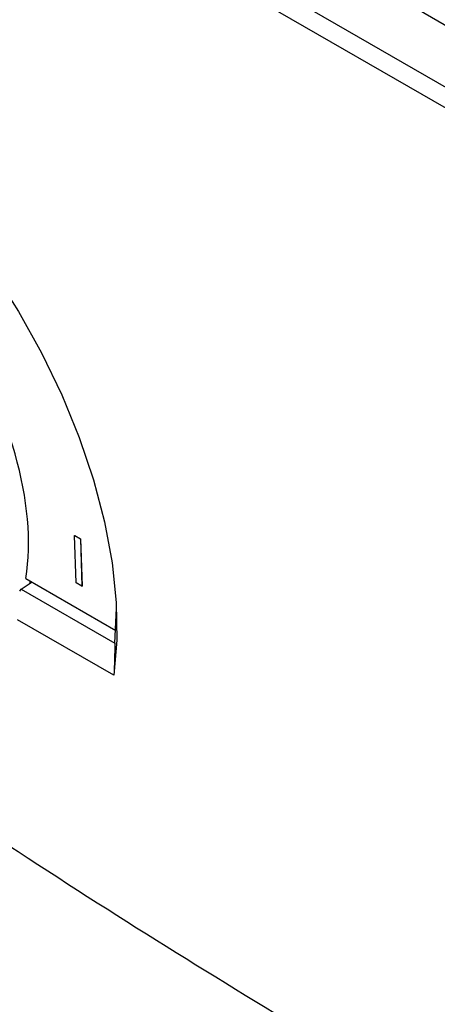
# Model space of a CAD drawing. Header units: millimetres. Extents: x -3.03 to 0.78, y -0.23 to 0.59.
# Tile 135 of 165: x 0.5366 to 0.5579, y 0.3279 to 0.378. Entities that reach past the tile are written whole.
import ezdxf

# ---------------------------------------------------------------- set-up
doc = ezdxf.new("R2010")
doc.units = ezdxf.units.MM

msp = doc.modelspace()

# ---------------------------------------------------------------- linework, layer by layer
at = {"color": 7, "linetype": 'Continuous', "lineweight": 25}
for p, q in [((0.512364, 0.401138), (0.606921, 0.346551)), ((0.606351, 0.34581), (0.511792, 0.400399)), ((0.539442, 0.351803), (0.539449, 0.351808)), ((0.539442, 0.351803), (0.539741, 0.351631)), ((0.539516, 0.349398), (0.539442, 0.351803)), ((0.539449, 0.351808), (0.539748, 0.351635)), ((0.539741, 0.351631), (0.539748, 0.351635)), ((0.539741, 0.351631), (0.539815, 0.349225)), ((0.539748, 0.351635), (0.539822, 0.34923)), ((0.536717, 0.349073), (0.53728, 0.349437)), ((0.536962, 0.349621), (0.541546, 0.346974)), ((0.539815, 0.349225), (0.539516, 0.349398)), ((0.539815, 0.349225), (0.539822, 0.34923)), ((0.536717, 0.349073), (0.541494, 0.346315)), ((0.541438, 0.344687), (0.536539, 0.347515))]:
    msp.add_line(p, q, dxfattribs=at)
at = {"color": 7, "linetype": 'Continuous', "lineweight": 25, "flags": 128}
for points in [[(0.520738, 0.377048), (0.52239, 0.376499), (0.524077, 0.375731), (0.525781, 0.374753), (0.527481, 0.373576), (0.52916, 0.372212), (0.530798, 0.370677), (0.532377, 0.368989), (0.533879, 0.367166), (0.535287, 0.365229), (0.536585, 0.3632), (0.537759, 0.361101), (0.538795, 0.358957), (0.539681, 0.356791), (0.540409, 0.354627), (0.540969, 0.352491), (0.541355, 0.350406), (0.541563, 0.348395), (0.541591, 0.346482), (0.541438, 0.344687)], [(0.541494, 0.346315), (0.541576, 0.348101), (0.541575, 0.348179)]]:
    msp.add_lwpolyline(points, dxfattribs=at)
at = {"color": 7, "linetype": 'Continuous', "lineweight": 25}
for centre, major_axis, ratio, start_param, end_param in [((0.526661, 0.357833), (-0.007747, 0.012557), 0.556893, 3.714554, 5.816753), ((0.526944, 0.357997), (-0.007747, 0.012557), 0.556893, 3.673648, 3.685805), ((0.528156, 0.358504), (0.009236, 0.017926), 0.606638, 4.483292, 4.489225)]:
    msp.add_ellipse(centre, major_axis=major_axis, ratio=ratio, start_param=start_param, end_param=end_param, dxfattribs=at)
for points, knots in [([(0.608053, 0.351526), (0.592321, 0.360355), (0.576619, 0.369203), (0.545582, 0.38712), (0.530248, 0.396188), (0.514947, 0.405275)], [0, 0, 0, 0, 0.5, 0.5, 1, 1, 1, 1]), ([(0.60206, 0.35258), (0.598647, 0.354542), (0.595229, 0.356502), (0.588396, 0.360424), (0.58498, 0.362385), (0.574738, 0.368271), (0.567917, 0.372199), (0.554292, 0.380064), (0.54749, 0.384001), (0.537296, 0.389913), (0.5339, 0.391884), (0.527109, 0.395828), (0.523715, 0.3978), (0.520316, 0.39977)], [0, 0, 0, 0, 0.125, 0.125, 0.25, 0.25, 0.5, 0.5, 0.75, 0.75, 0.875, 0.875, 1, 1, 1, 1]), ([(0.600685, 0.300199), (0.595371, 0.30271), (0.584744, 0.307732), (0.56871, 0.316267), (0.552646, 0.325554), (0.538529, 0.33429), (0.529791, 0.340226), (0.526401, 0.342528)], [0, 0, 0, 0, 0.215804, 0.431619, 0.647435, 0.863246, 1, 1, 1, 1]), ([(0.601794, 0.296025), (0.598466, 0.296622), (0.591842, 0.29781), (0.582171, 0.30045), (0.572755, 0.303721), (0.563626, 0.307695), (0.554855, 0.312333), (0.546467, 0.317611), (0.538494, 0.323525), (0.531084, 0.329838), (0.526567, 0.334451), (0.524399, 0.336665)], [0, 0, 0, 0, 0.11307, 0.225042, 0.337382, 0.4499, 0.562182, 0.673515, 0.785084, 0.896878, 1, 1, 1, 1]), ([(0.523811, 0.333591), (0.52513, 0.332218), (0.528639, 0.328563), (0.534781, 0.323162), (0.541515, 0.317895), (0.547864, 0.313549), (0.554555, 0.309453), (0.562387, 0.305318), (0.571472, 0.301359), (0.580903, 0.298056), (0.589157, 0.295834), (0.596053, 0.294357), (0.599695, 0.293755), (0.601517, 0.293454)], [0, 0, 0, 0, 0.063264, 0.168386, 0.273844, 0.350937, 0.428168, 0.539281, 0.650808, 0.763585, 0.876773, 0.938356, 1, 1, 1, 1])]:
    msp.add_open_spline(points, degree=3, knots=knots, dxfattribs=at)
msp.add_open_spline([(0.541494, 0.346315), (0.54148, 0.345773), (0.541461, 0.34523), (0.541438, 0.344687)], degree=3, dxfattribs=at)

doc.saveas('drawing.dxf')
